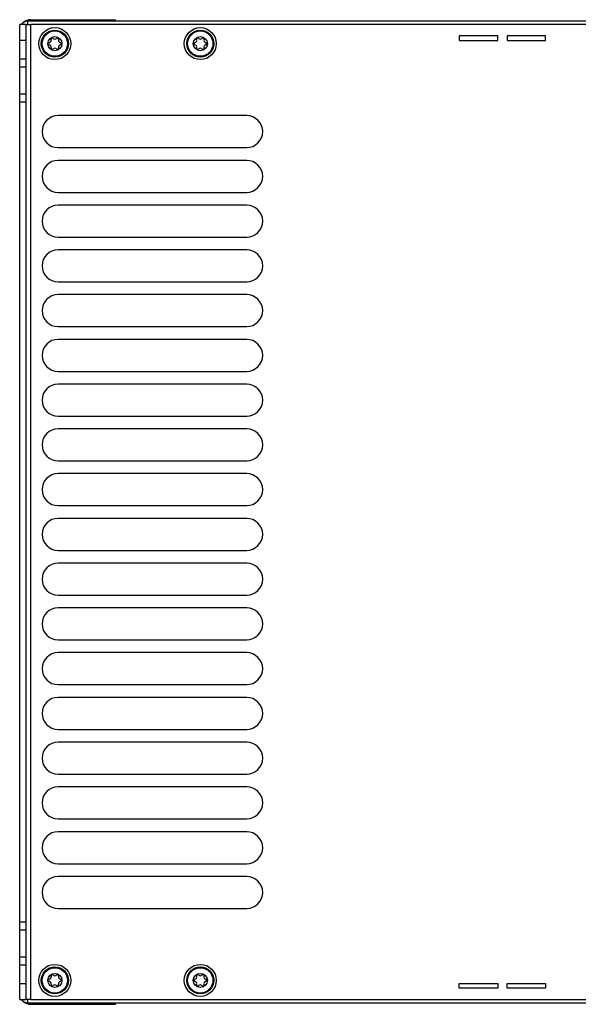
# Model space of a CAD drawing. Header units: inches. Extents: x 0 to 117, y 0 to 83.
# Tile 23 of 83: x 39 to 46, y 63 to 75. Entities that reach past the tile are written whole.
import ezdxf

# ---------------------------------------------------------------- set-up
doc = ezdxf.new("R2010")
doc.units = ezdxf.units.IN
doc.header["$LTSCALE"] = 6.431102
doc.header["$MEASUREMENT"] = 0
doc.layers.get('0').update_dxf_attribs({"linetype": 'CONTINUOUS'})
doc.layers.add('ROUNDS', color=7, linetype='CONTINUOUS')

msp = doc.modelspace()

# ---------------------------------------------------------------- linework, layer by layer
at = {"color": 7, "linetype": 'CONTINUOUS'}
for p, q in [((39.226, 75.171), (39.226, 75.21)), ((46.518, 75.21), (39.226, 75.21)), ((39.266, 75.23), (40.309, 75.23)), ((39.285, 75.23), (39.285, 75.21)), ((40.309, 75.21), (40.309, 75.23)), ((39.128, 63.163), (39.128, 75.171)), ((39.206, 75.171), (39.128, 75.171)), ((39.206, 63.163), (39.206, 75.171)), ((46.608, 75.171), (39.266, 75.171)), ((39.206, 74.974), (39.128, 74.974)), ((44.541, 75.033), (44.541, 74.974)), ((45.014, 75.033), (44.541, 75.033)), ((44.541, 74.974), (45.014, 74.974)), ((45.014, 74.974), (45.014, 75.033)), ((45.132, 75.033), (45.132, 74.974)), ((45.604, 75.033), (45.132, 75.033)), ((45.132, 74.974), (45.604, 74.974)), ((45.604, 74.974), (45.604, 75.033)), ((39.128, 74.748), (39.206, 74.748)), ((39.128, 74.649), (39.206, 74.649)), ((39.206, 74.315), (39.128, 74.315)), ((39.206, 74.216), (39.128, 74.216)), ((41.923, 74.049), (39.6, 74.049)), ((39.6, 73.655), (41.923, 73.655)), ((41.923, 73.498), (39.6, 73.498)), ((39.6, 73.104), (41.923, 73.104)), ((41.923, 72.947), (39.6, 72.947)), ((39.6, 72.553), (41.923, 72.553)), ((41.923, 72.396), (39.6, 72.396)), ((39.6, 72.002), (41.923, 72.002)), ((41.923, 71.844), (39.6, 71.844)), ((39.6, 71.451), (41.923, 71.451)), ((41.923, 71.293), (39.6, 71.293)), ((39.6, 70.899), (41.923, 70.899)), ((41.923, 70.742), (39.6, 70.742)), ((39.6, 70.348), (41.923, 70.348)), ((41.923, 70.191), (39.6, 70.191)), ((39.6, 69.797), (41.923, 69.797)), ((41.923, 69.64), (39.6, 69.64)), ((39.6, 69.246), (41.923, 69.246)), ((41.923, 69.088), (39.6, 69.088)), ((39.6, 68.695), (41.923, 68.695)), ((41.923, 68.537), (39.6, 68.537)), ((39.6, 68.144), (41.923, 68.144)), ((41.923, 67.986), (39.6, 67.986)), ((39.6, 67.592), (41.923, 67.592)), ((41.923, 67.435), (39.6, 67.435)), ((39.6, 67.041), (41.923, 67.041)), ((41.923, 66.884), (39.6, 66.884)), ((39.6, 66.49), (41.923, 66.49)), ((41.923, 66.333), (39.6, 66.333)), ((39.6, 65.939), (41.923, 65.939)), ((41.923, 65.781), (39.6, 65.781)), ((39.6, 65.388), (41.923, 65.388)), ((41.923, 65.23), (39.6, 65.23)), ((39.6, 64.836), (41.923, 64.836)), ((41.923, 64.679), (39.6, 64.679)), ((39.6, 64.285), (41.923, 64.285)), ((39.128, 64.118), (39.206, 64.118)), ((39.128, 64.02), (39.206, 64.02)), ((39.206, 63.685), (39.128, 63.685)), ((39.206, 63.586), (39.128, 63.586)), ((39.128, 63.36), (39.206, 63.36)), ((44.541, 63.36), (45.014, 63.36)), ((44.541, 63.301), (44.541, 63.36)), ((45.014, 63.301), (44.541, 63.301)), ((45.014, 63.36), (45.014, 63.301)), ((45.132, 63.36), (45.604, 63.36)), ((45.132, 63.301), (45.132, 63.36)), ((45.604, 63.301), (45.132, 63.301)), ((45.604, 63.36), (45.604, 63.301)), ((39.128, 63.163), (39.206, 63.163)), ((39.226, 63.124), (39.226, 63.163)), ((39.226, 63.124), (46.518, 63.124)), ((39.266, 63.163), (46.608, 63.163)), ((39.266, 63.104), (40.309, 63.104)), ((39.285, 63.124), (39.285, 63.104)), ((40.309, 63.104), (40.309, 63.124))]:
    msp.add_line(p, q, dxfattribs=at)
for centre, radius in [((39.561, 74.935), 0.197), ((39.561, 74.935), 0.167), ((39.561, 74.935), 0.156), ((41.352, 74.935), 0.197), ((41.352, 74.935), 0.167), ((41.352, 74.935), 0.156), ((39.561, 74.935), 0.0866), ((41.352, 74.935), 0.0866), ((39.561, 63.399), 0.197), ((39.561, 63.399), 0.167), ((39.561, 63.399), 0.156), ((41.352, 63.399), 0.197), ((41.352, 63.399), 0.167), ((41.352, 63.399), 0.156), ((39.561, 63.399), 0.0866), ((41.352, 63.399), 0.0866)]:
    msp.add_circle(centre, radius, dxfattribs=at)
for centre, radius, start, end in [((39.226, 75.112), 0.0984, 90, 143.118), ((39.266, 75.092), 0.138, 90, 130.9799), ((39.499, 74.935), 0.0156, 103.6336, 256.3664), ((39.488, 74.977), 0.0274, 283.6336, 16.3664), ((39.53, 74.989), 0.0156, 43.6336, 196.3664), ((39.561, 75.018), 0.0274, 223.6336, 316.3664), ((39.592, 74.989), 0.0156, 343.6336, 136.3664), ((39.633, 74.977), 0.0274, 163.6336, 256.3664), ((39.623, 74.935), 0.0156, 283.6336, 76.3664), ((41.29, 74.935), 0.0156, 103.6336, 256.3664), ((41.28, 74.977), 0.0274, 283.6336, 16.3664), ((41.321, 74.989), 0.0156, 43.6336, 196.3664), ((41.352, 75.018), 0.0274, 223.6336, 316.3664), ((41.383, 74.989), 0.0156, 343.6336, 136.3664), ((41.424, 74.977), 0.0274, 163.6336, 256.3664), ((41.414, 74.935), 0.0156, 283.6336, 76.3664), ((39.488, 74.893), 0.0274, 343.6336, 76.3664), ((39.53, 74.881), 0.0156, 163.6336, 316.3664), ((39.561, 74.851), 0.0274, 43.6336, 136.3664), ((39.592, 74.881), 0.0156, 223.6336, 16.3664), ((39.633, 74.893), 0.0274, 103.6336, 196.3664), ((41.28, 74.893), 0.0274, 343.6336, 76.3664), ((41.321, 74.881), 0.0156, 163.6336, 316.3664), ((41.352, 74.851), 0.0274, 43.6336, 136.3664), ((41.383, 74.881), 0.0156, 223.6336, 16.3664), ((41.424, 74.893), 0.0274, 103.6336, 196.3664), ((39.6, 73.852), 0.197, 90, 270), ((41.923, 73.852), 0.197, 270, 90), ((39.6, 73.301), 0.197, 90, 270), ((41.923, 73.301), 0.197, 270, 90), ((39.6, 72.75), 0.197, 90, 270), ((41.923, 72.75), 0.197, 270, 90), ((39.6, 72.199), 0.197, 90, 270), ((41.923, 72.199), 0.197, 270, 90), ((39.6, 71.647), 0.197, 90, 270), ((41.923, 71.647), 0.197, 270, 90), ((39.6, 71.096), 0.197, 90, 270), ((41.923, 71.096), 0.197, 270, 90), ((39.6, 70.545), 0.197, 90, 270), ((41.923, 70.545), 0.197, 270, 90), ((39.6, 69.994), 0.197, 90, 270), ((41.923, 69.994), 0.197, 270, 90), ((39.6, 69.443), 0.197, 90, 270), ((41.923, 69.443), 0.197, 270, 90), ((39.6, 68.892), 0.197, 90, 270), ((41.923, 68.892), 0.197, 270, 90), ((39.6, 68.34), 0.197, 90, 270), ((41.923, 68.34), 0.197, 270, 90), ((39.6, 67.789), 0.197, 90, 270), ((41.923, 67.789), 0.197, 270, 90), ((39.6, 67.238), 0.197, 90, 270), ((41.923, 67.238), 0.197, 270, 90), ((39.6, 66.687), 0.197, 90, 270), ((41.923, 66.687), 0.197, 270, 90), ((39.6, 66.136), 0.197, 90, 270), ((41.923, 66.136), 0.197, 270, 90), ((39.6, 65.585), 0.197, 90, 270), ((41.923, 65.585), 0.197, 270, 90), ((39.6, 65.033), 0.197, 90, 270), ((41.923, 65.033), 0.197, 270, 90), ((39.6, 64.482), 0.197, 90, 270), ((41.923, 64.482), 0.197, 270, 90), ((39.488, 63.441), 0.0274, 283.6336, 16.3664), ((39.53, 63.453), 0.0156, 43.6336, 196.3664), ((39.561, 63.483), 0.0274, 223.6336, 316.3664), ((39.592, 63.453), 0.0156, 343.6336, 136.3664), ((39.633, 63.441), 0.0274, 163.6336, 256.3664), ((41.28, 63.441), 0.0274, 283.6336, 16.3664), ((41.321, 63.453), 0.0156, 43.6336, 196.3664), ((41.352, 63.483), 0.0274, 223.6336, 316.3664), ((41.383, 63.453), 0.0156, 343.6336, 136.3664), ((41.424, 63.441), 0.0274, 163.6336, 256.3664), ((39.499, 63.399), 0.0156, 103.6336, 256.3664), ((39.488, 63.358), 0.0274, 343.6336, 76.3664), ((39.53, 63.346), 0.0156, 163.6336, 316.3664), ((39.561, 63.316), 0.0274, 43.6336, 136.3664), ((39.592, 63.346), 0.0156, 223.6336, 16.3664), ((39.633, 63.358), 0.0274, 103.6336, 196.3664), ((39.623, 63.399), 0.0156, 283.6336, 76.3664), ((41.29, 63.399), 0.0156, 103.6336, 256.3664), ((41.28, 63.358), 0.0274, 343.6336, 76.3664), ((41.321, 63.346), 0.0156, 163.6336, 316.3664), ((41.352, 63.316), 0.0274, 43.6336, 136.3664), ((41.383, 63.346), 0.0156, 223.6336, 16.3664), ((41.424, 63.358), 0.0274, 103.6336, 196.3664), ((41.414, 63.399), 0.0156, 283.6336, 76.3664), ((39.226, 63.222), 0.0984, 216.882, 270), ((39.266, 63.242), 0.138, 229.0442, 270)]:
    msp.add_arc(centre, radius, start, end, dxfattribs=at)
at = {"layer": 'ROUNDS', "color": 7, "linetype": 'CONTINUOUS'}
for p, q in [((39.206, 75.171), (39.266, 75.171)), ((39.266, 63.163), (39.266, 75.171)), ((39.266, 63.163), (39.206, 63.163))]:
    msp.add_line(p, q, dxfattribs=at)

doc.saveas('drawing.dxf')
